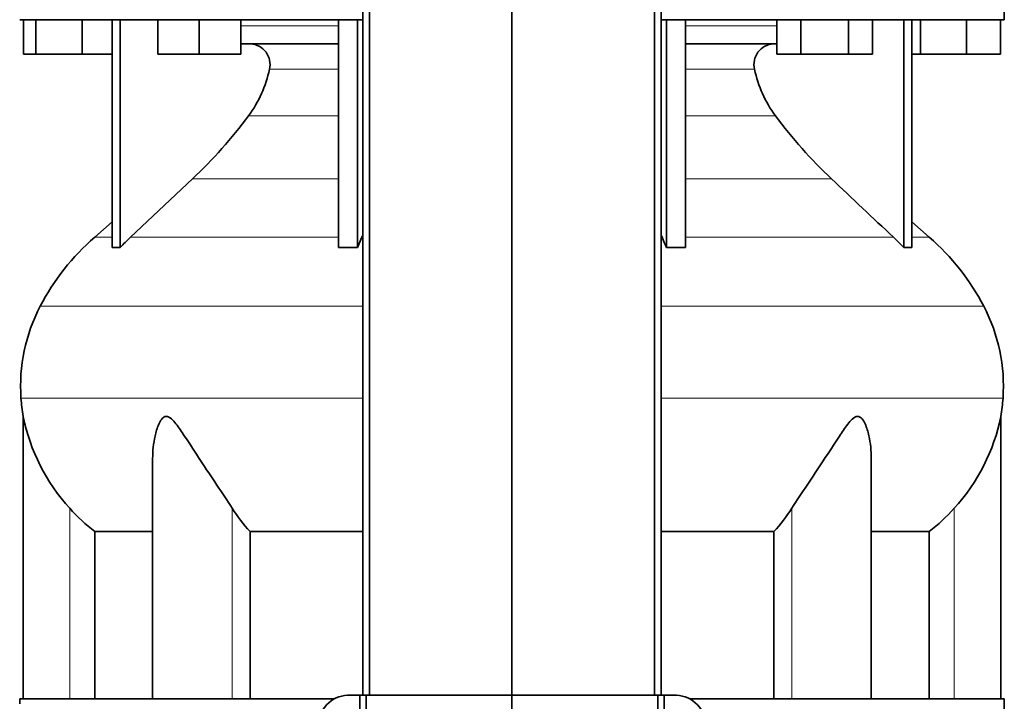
# Model space of a CAD drawing. Header units: millimetres. Extents: x 382 to 1256, y -1271 to 1550.
# Tile 13 of 22: x 389 to 674, y 303 to 500. Entities that reach past the tile are written whole.
import ezdxf

# ---------------------------------------------------------------- set-up
doc = ezdxf.new("R2010")
doc.units = ezdxf.units.MM
for name, color, linetype in [('MID_344-2', 7, 'Continuous'), ('VSI344-454_SUPPO', 7, 'Continuous'), ('VSI344-454_TERMI', 7, 'Continuous'), ('VSI344_DIFFUSORE', 7, 'Continuous')]:
    doc.layers.add(name, color=color, linetype=linetype)

# ---------------------------------------------------------------- blocks, each defined once
blk = doc.blocks.new('SE')
at = {"layer": 'MID_344-2', "color": 7, "linetype": 'Continuous', "lineweight": 35}
for p, q in [((488.57, 756.79), (488.57, 304.79)), ((490.54, 304.79), (490.54, 756.79)), ((531.77, 304.79), (531.77, 756.79)), ((573.01, 304.79), (573.01, 756.79)), ((574.98, 756.79), (574.98, 304.79))]:
    blk.add_line(p, q, dxfattribs=at)
at = {"layer": 'VSI344-454_SUPPO', "color": 7, "linetype": 'Continuous', "lineweight": 35}
for p, q in [((480.38, 303.79), (389.27, 303.79)), ((389.27, 303.79), (389.27, 302.29)), ((583.19, 303.79), (674.27, 303.79)), ((674.27, 290.29), (674.27, 303.79))]:
    blk.add_line(p, q, dxfattribs=at)
at = {"layer": 'VSI344-454_TERMI', "color": 7, "linetype": 'Continuous', "lineweight": 35}
for p, q in [((484.18, 304.79), (487.69, 304.79)), ((487.69, 304.79), (489.59, 304.79)), ((487.69, 284.79), (487.69, 304.79)), ((489.59, 304.79), (531.77, 304.79)), ((489.59, 271.37), (489.59, 304.79)), ((531.77, 304.79), (573.95, 304.79)), ((531.77, 269.79), (531.77, 304.79)), ((573.95, 304.79), (575.86, 304.79)), ((573.95, 271.37), (573.95, 304.79)), ((579.37, 304.79), (575.86, 304.79)), ((575.86, 304.79), (575.86, 284.79))]:
    blk.add_line(p, q, dxfattribs=at)
for centre, radius, start, end in [((484.46, 296.1), 8.69, 91.8252, 182.088), ((579.11, 296.12), 8.67, 357.781, 88.3058)]:
    blk.add_arc(centre, radius, start, end, dxfattribs=at)
at = {"layer": 'VSI344_DIFFUSORE', "color": 7, "linetype": 'Continuous', "lineweight": 35}
for p, q in [((674.27, 500.29), (674.27, 513.79)), ((488.57, 500.29), (389.27, 500.29)), ((390.39, 490.29), (390.39, 500.29)), ((393.98, 490.29), (393.98, 500.29)), ((407.36, 490.29), (407.36, 500.29)), ((416.07, 434.32), (416.07, 500.29)), ((418.36, 434.32), (418.36, 500.29)), ((429.26, 490.29), (429.26, 500.29)), ((441.26, 490.29), (441.26, 500.29)), ((453.26, 490.29), (453.26, 500.29)), ((481.55, 434.32), (481.55, 500.29)), ((487.09, 434.32), (487.09, 500.29)), ((674.27, 500.29), (574.98, 500.29)), ((576.46, 434.32), (576.46, 500.29)), ((582, 434.32), (582, 500.29)), ((608.43, 490.29), (608.43, 500.29)), ((615.36, 490.29), (615.36, 500.29)), ((629.21, 490.29), (629.21, 500.29)), ((636.14, 490.29), (636.14, 500.29)), ((645.19, 434.32), (645.19, 500.29)), ((647.48, 434.32), (647.48, 500.29)), ((649.98, 490.29), (649.98, 500.29)), ((663.36, 490.29), (663.36, 500.29)), ((673.16, 490.29), (673.16, 500.29)), ((481.55, 493.29), (453.26, 493.29)), ((608.43, 493.29), (582, 493.29)), ((393.98, 490.29), (390.39, 490.29)), ((407.36, 490.29), (393.98, 490.29)), ((416.07, 490.29), (407.36, 490.29)), ((441.26, 490.29), (429.26, 490.29)), ((453.26, 490.29), (441.26, 490.29)), ((615.36, 490.29), (608.43, 490.29)), ((629.21, 490.29), (615.36, 490.29)), ((636.14, 490.29), (629.21, 490.29)), ((649.98, 490.29), (647.48, 490.29)), ((663.36, 490.29), (649.98, 490.29)), ((673.16, 490.29), (663.36, 490.29)), ((439.28, 454.19), (421.36, 437.33)), ((416.07, 441.75), (410.98, 437.33)), ((652.57, 437.33), (647.48, 441.75)), ((487.09, 434.32), (488.34, 437.33)), ((642.19, 437.33), (645.19, 434.32)), ((481.55, 434.32), (487.09, 434.32)), ((645.19, 434.32), (647.48, 434.32)), ((390.27, 385.47), (390.27, 303.79)), ((673.27, 303.79), (673.27, 385.47)), ((427.76, 373.28), (427.76, 303.79)), ((635.78, 303.79), (635.78, 373.3)), ((411.03, 352.16), (427.76, 352.16)), ((411.03, 303.79), (411.03, 352.16)), ((455.94, 352.16), (488.57, 352.16)), ((455.94, 303.79), (455.94, 352.16)), ((574.98, 352.16), (607.61, 352.16)), ((607.61, 352.16), (607.61, 303.79)), ((635.78, 352.16), (652.52, 352.16)), ((652.52, 352.16), (652.52, 303.79))]:
    blk.add_line(p, q, dxfattribs=at)
at = {"layer": 'VSI344_DIFFUSORE', "color": 4, "linetype": 'Continuous', "lineweight": 9}
for p, q in [((453.26, 498.5), (481.55, 498.5)), ((582, 498.5), (608.43, 498.5)), ((481.55, 485.95), (461.55, 485.95)), ((602, 485.95), (582, 485.95)), ((455.54, 472.48), (481.55, 472.48)), ((582, 472.48), (608.01, 472.48)), ((439.28, 454.19), (481.55, 454.19)), ((582, 454.19), (624.27, 454.19)), ((416.07, 437.33), (410.98, 437.33)), ((421.36, 437.33), (481.55, 437.33)), ((488.34, 437.33), (488.57, 437.33)), ((574.98, 437.33), (575.21, 437.33)), ((642.19, 437.33), (582, 437.33)), ((647.48, 437.33), (652.57, 437.33)), ((488.57, 417.34), (395.2, 417.34)), ((668.35, 417.34), (574.98, 417.34)), ((389.64, 390.79), (488.57, 390.79)), ((574.98, 390.79), (673.91, 390.79)), ((403.77, 303.79), (403.77, 358.89)), ((450.81, 303.79), (450.81, 358.89)), ((612.74, 303.79), (612.74, 358.89)), ((659.77, 303.79), (659.77, 358.89))]:
    blk.add_line(p, q, dxfattribs=at)
at = {"layer": 'VSI344_DIFFUSORE', "color": 7, "linetype": 'Continuous', "lineweight": 35}
for centre, radius, start, end in [((455.83, 487.39), 5.9, 345.894, 86.92), ((607.72, 487.39), 5.9, 93.08, 194.106), ((427.62, 493.03), 34.66, 323.6456, 348.2168), ((635.93, 493.03), 34.66, 191.7832, 216.3544), ((344.95, 554.37), 137.6, 313.2799, 323.4819), ((718.6, 554.37), 137.6, 216.5181, 226.7201), ((455.94, 385.61), 68.53, 131, 152.418), ((466.37, 389.49), 65.69, 133.2547, 136.96), ((509.88, 408.61), 71.37, 21.1174, 23.731), ((607.6, 385.61), 68.53, 27.582, 49), ((417.21, 415.96), 18.4, 86.4236, 93.5764), ((579.23, 327.19), 107.17, 88.518, 91.482), ((439.45, 394.23), 49.92, 152.418, 183.9452), ((624.1, 394.23), 49.92, 356.0548, 27.582), ((443.02, 394.47), 53.5, 183.9452, 189.6895), ((620.53, 394.47), 53.5, 350.3122, 356.0548), ((444.85, 396.46), 55.66, 191.3531, 222.4468), ((618.7, 396.46), 55.66, 317.5532, 348.6469), ((443.63, 394.58), 53.5, 221.8382, 232.4484), ((490.85, 384.08), 47.3, 212.1799, 222.4416), ((572.7, 384.08), 47.3, 317.5584, 327.8201), ((619.91, 394.58), 53.5, 307.5516, 318.1618)]:
    blk.add_arc(centre, radius, start, end, dxfattribs=at)
for points in [[(624.27, 454.19), (630.24, 448.57), (636.22, 442.95), (642.19, 437.33)], [(488.34, 437.33), (488.41, 437.51), (488.49, 437.69), (488.57, 437.86)], [(575.21, 437.33), (575.14, 437.51), (575.06, 437.69), (574.98, 437.86)]]:
    blk.add_open_spline(points, degree=3, dxfattribs=at)
for points, knots in [([(450.81, 358.89), (449.44, 361.05), (447.93, 363.3), (444.79, 367.96), (443.19, 370.35), (440.04, 375.12), (438.5, 377.53), (436.14, 381.09), (435.35, 382.26), (434.09, 383.86), (433.66, 384.38), (432.7, 385.21), (432.16, 385.52), (431.15, 385.47), (430.71, 385.12), (430.03, 384.26), (429.76, 383.74), (429.05, 382.13), (428.72, 380.96), (427.99, 377.66), (427.76, 375.46), (427.76, 373.28)], [0, 0, 0, 0, 0.125, 0.125, 0.25, 0.25, 0.375, 0.375, 0.4375, 0.4375, 0.46875, 0.46875, 0.5, 0.5, 0.53125, 0.53125, 0.5625, 0.5625, 0.625, 0.625, 0.7389823, 0.7389823, 0.7389823, 0.7389823]), ([(635.78, 373.29), (635.78, 375.49), (635.56, 377.72), (634.8, 381.09), (634.46, 382.26), (633.73, 383.86), (633.45, 384.38), (632.74, 385.21), (632.28, 385.52), (631.25, 385.47), (630.72, 385.12), (629.79, 384.26), (629.36, 383.74), (628.11, 382.13), (627.33, 380.96), (625, 377.46), (623.45, 375.03), (620.3, 370.27), (618.73, 367.93), (615.64, 363.32), (614.1, 361.04), (612.74, 358.89)], [0.2596572, 0.2596572, 0.2596572, 0.2596572, 0.375, 0.375, 0.4375, 0.4375, 0.46875, 0.46875, 0.5, 0.5, 0.53125, 0.53125, 0.5625, 0.5625, 0.625, 0.625, 0.75, 0.75, 0.875, 0.875, 1, 1, 1, 1])]:
    blk.add_open_spline(points, degree=3, knots=knots, dxfattribs=at)

msp = doc.modelspace()

# ---------------------------------------------------------------- block references
msp.add_blockref('SE', (0, 0))

doc.saveas('drawing.dxf')
